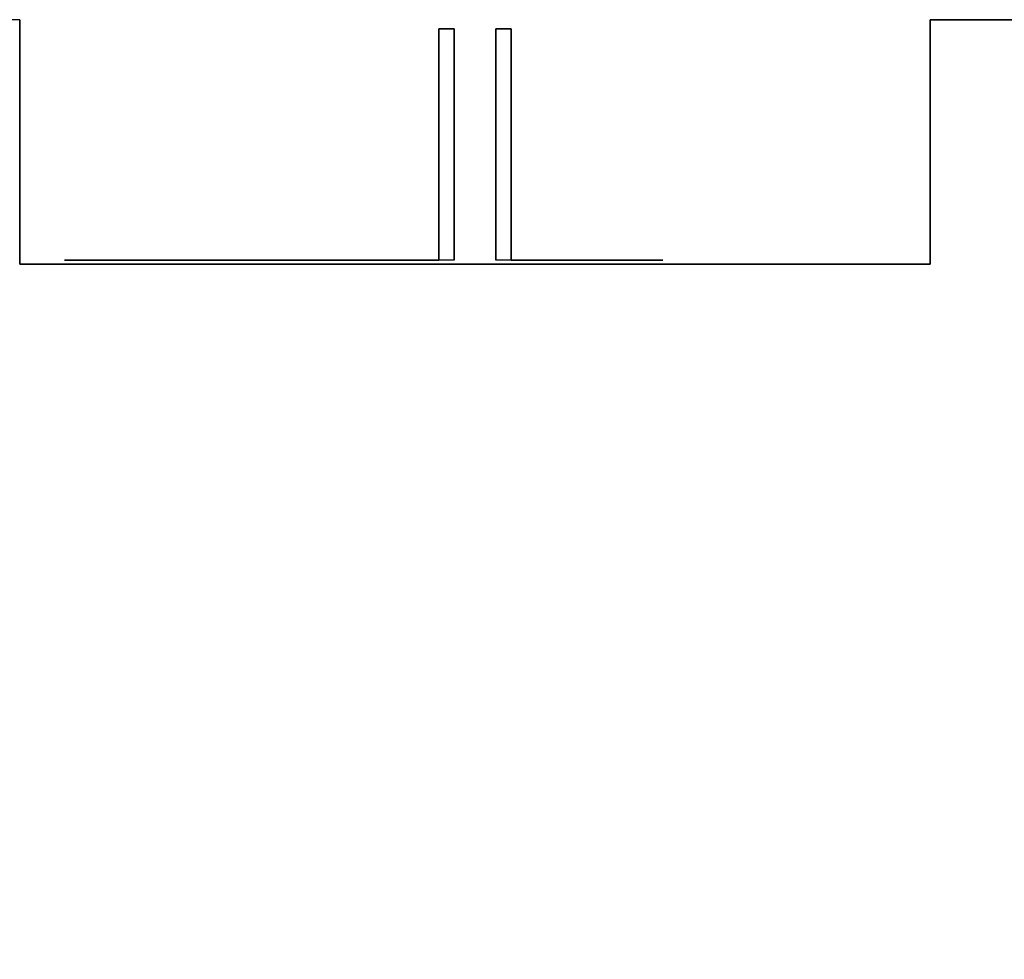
# Model space of a CAD drawing. Header units: millimetres. Extents: x -390 to 409, y -1705 to 276.
# Tile 3 of 4: x -111 to 149, y 29 to 276. Entities that reach past the tile are written whole.
import ezdxf

# ---------------------------------------------------------------- set-up
doc = ezdxf.new("R2010")
doc.units = ezdxf.units.MM
doc.layers.add('KF_SEQ_10_N_W_SPEAKDETAIL', color=250, linetype='Continuous')
doc.layers.add('KF_SEQ_10_N_W_SPEAKER', color=253, linetype='Continuous')

# ---------------------------------------------------------------- blocks, each defined once
blk = doc.blocks.new('KF_SEQ_10_N_W')
at = {"layer": 'KF_SEQ_10_N_W_SPEAKDETAIL'}
for points in [[(-478.62, -39.32, -9.5), (-478.62, -39.32, -5.5), (-478.62, -267.31, -5.5), (-478.62, -267.31, -9.5)], [(-417.62, -39.32, -9.5), (-478.62, -39.32, -9.5), (-478.62, -267.31, -9.5), (-417.62, -267.31, -9.5)], [(-417.62, -39.32, 9.5), (-478.62, -39.32, 9.5), (-478.62, -267.31, 9.5), (-417.62, -267.31, 9.5)], [(-478.62, -39.32, 5.5), (-478.62, -39.32, 9.5), (-478.62, -267.31, 9.5), (-478.62, -267.31, 5.5)], [(-417.62, -39.32, -5.5), (-478.62, -39.32, -5.5), (-478.62, -267.31, -5.5), (-417.62, -267.31, -5.5)], [(-417.62, -39.32, 5.5), (-478.62, -39.32, 5.5), (-478.62, -267.31, 5.5), (-417.62, -267.31, 5.5)], [(-417.62, -39.32, 5.5), (-417.62, -39.32, 9.5), (-478.62, -39.32, 9.5), (-478.62, -39.32, 5.5)], [(-417.62, -267.31, -9.5), (-417.62, -267.31, -5.5), (-478.62, -267.31, -5.5), (-478.62, -267.31, -9.5)], [(-417.62, -267.31, 5.5), (-417.62, -267.31, 9.5), (-478.62, -267.31, 9.5), (-478.62, -267.31, 5.5)]]:
    blk.add_3dface(points, dxfattribs=at)
for points, invisible_edges in [([(-417.62, -39.32, -9.5), (-417.62, -39.32, -5.5), (-478.62, -39.32, -5.5), (-478.62, -39.32, -9.5)], 5), ([(-417.62, -39.36, -40.4), (-417.62, -62.12, -9.5), (-417.62, -58.32, -9.5), (-417.62, -39.32, -35.25)], 5), ([(-417.62, -39.32, -35.25), (-417.62, -58.32, -9.5), (-417.62, -54.52, -9.5), (-417.62, -39.32, -30.1)], 5), ([(-417.62, -39.32, -30.1), (-417.62, -54.52, -9.5), (-417.62, -50.72, -9.5), (-417.62, -39.32, -24.95)], 5), ([(-417.62, -39.32, -24.95), (-417.62, -50.72, -9.5), (-417.62, -46.92, -9.5), (-417.62, -39.32, -19.8)], 5), ([(-417.62, -39.32, -19.8), (-417.62, -46.92, -9.5), (-417.62, -43.12, -9.5), (-417.62, -39.32, -14.65)], 5), ([(-417.62, -39.32, -14.65), (-417.62, -43.12, -9.5), (-417.62, -39.32, -9.5)], 5), ([(-417.62, -39.36, 40.4), (-417.62, -62.12, 9.5), (-417.62, -58.32, 9.5), (-417.62, -39.32, 35.25)], 5), ([(-417.62, -39.32, 35.25), (-417.62, -58.32, 9.5), (-417.62, -54.52, 9.5), (-417.62, -39.32, 30.1)], 5), ([(-417.62, -39.32, 30.1), (-417.62, -54.52, 9.5), (-417.62, -50.72, 9.5), (-417.62, -39.32, 24.95)], 5), ([(-417.62, -39.32, 24.95), (-417.62, -50.72, 9.5), (-417.62, -46.92, 9.5), (-417.62, -39.32, 19.8)], 5), ([(-417.62, -39.32, 19.8), (-417.62, -46.92, 9.5), (-417.62, -43.12, 9.5), (-417.62, -39.32, 14.65)], 5), ([(-417.62, -39.32, 14.65), (-417.62, -43.12, 9.5), (-417.62, -39.32, 9.5)], 5), ([(-417.62, -41.09, -45.19), (-417.62, -65.92, -9.5), (-417.62, -62.12, -9.5), (-417.62, -39.36, -40.4)], 5), ([(-417.62, -41.09, 45.19), (-417.62, -65.92, 9.5), (-417.62, -62.12, 9.5), (-417.62, -39.36, 40.4)], 5), ([(-417.62, -44.96, -48.5), (-417.62, -69.72, -9.5), (-417.62, -65.92, -9.5), (-417.62, -41.09, -45.19)], 5), ([(-417.62, -44.96, 48.5), (-417.62, -69.72, 9.5), (-417.62, -65.92, 9.5), (-417.62, -41.09, 45.19)], 5), ([(-417.62, -49.96, -49.48), (-417.62, -73.52, -9.5), (-417.62, -69.72, -9.5), (-417.62, -44.96, -48.5)], 5), ([(-417.62, -49.96, 49.48), (-417.62, -73.52, 9.5), (-417.62, -69.72, 9.5), (-417.62, -44.96, 48.5)], 5), ([(-417.62, -54.8, -47.88), (-417.62, -77.32, -9.5), (-417.62, -73.52, -9.5), (-417.62, -49.96, -49.48)], 5), ([(-417.62, -54.8, 47.88), (-417.62, -77.32, 9.5), (-417.62, -73.52, 9.5), (-417.62, -49.96, 49.48)], 5), ([(-417.62, -59.32, -45.41), (-417.62, -81.12, -9.5), (-417.62, -77.32, -9.5), (-417.62, -54.8, -47.88)], 5), ([(-417.62, -59.32, 45.41), (-417.62, -81.12, 9.5), (-417.62, -77.32, 9.5), (-417.62, -54.8, 47.88)], 5), ([(-417.62, -63.89, -43.04), (-417.62, -84.92, -9.5), (-417.62, -81.12, -9.5), (-417.62, -59.32, -45.41)], 5), ([(-417.62, -63.89, 43.04), (-417.62, -84.92, 9.5), (-417.62, -81.12, 9.5), (-417.62, -59.32, 45.41)], 5), ([(-417.62, -68.53, -40.8), (-417.62, -88.72, -9.5), (-417.62, -84.92, -9.5), (-417.62, -63.89, -43.04)], 5), ([(-417.62, -68.53, 40.8), (-417.62, -88.72, 9.5), (-417.62, -84.92, 9.5), (-417.62, -63.89, 43.04)], 5), ([(-417.62, -73.22, -38.68), (-417.62, -92.52, -9.5), (-417.62, -88.72, -9.5), (-417.62, -68.53, -40.8)], 5), ([(-417.62, -73.22, 38.68), (-417.62, -92.52, 9.5), (-417.62, -88.72, 9.5), (-417.62, -68.53, 40.8)], 5), ([(-417.62, -77.97, -36.68), (-417.62, -96.32, -9.5), (-417.62, -92.52, -9.5), (-417.62, -73.22, -38.68)], 5), ([(-417.62, -77.97, 36.68), (-417.62, -96.32, 9.5), (-417.62, -92.52, 9.5), (-417.62, -73.22, 38.68)], 5), ([(-417.62, -82.76, -34.8), (-417.62, -100.12, -9.5), (-417.62, -96.32, -9.5), (-417.62, -77.97, -36.68)], 5), ([(-417.62, -82.76, 34.8), (-417.62, -100.12, 9.5), (-417.62, -96.32, 9.5), (-417.62, -77.97, 36.68)], 5), ([(-417.62, -87.61, -33.04), (-417.62, -103.92, -9.5), (-417.62, -100.12, -9.5), (-417.62, -82.76, -34.8)], 5), ([(-417.62, -87.61, 33.04), (-417.62, -103.92, 9.5), (-417.62, -100.12, 9.5), (-417.62, -82.76, 34.8)], 5), ([(-417.62, -92.49, -31.41), (-417.62, -107.72, -9.5), (-417.62, -103.92, -9.5), (-417.62, -87.61, -33.04)], 5), ([(-417.62, -92.49, 31.41), (-417.62, -107.72, 9.5), (-417.62, -103.92, 9.5), (-417.62, -87.61, 33.04)], 5), ([(-417.62, -97.42, -29.91), (-417.62, -111.52, -9.5), (-417.62, -107.72, -9.5), (-417.62, -92.49, -31.41)], 5), ([(-417.62, -97.42, 29.91), (-417.62, -111.52, 9.5), (-417.62, -107.72, 9.5), (-417.62, -92.49, 31.41)], 5), ([(-417.62, -213.31, 100.58), (-417.62, -93.32, 100.58), (-417.62, -93.31, 96.52), (-417.62, -213.32, 96.52)], 5), ([(-417.62, -213.32, 96.52), (-417.62, -93.31, 96.52), (-417.62, -93.31, 92.47), (-417.62, -213.32, 92.47)], 5), ([(-417.62, -213.32, 92.47), (-417.62, -93.31, 92.47), (-417.62, -93.31, 88.41), (-417.62, -213.32, 88.41)], 5), ([(-417.62, -213.32, 88.41), (-417.62, -93.31, 88.41), (-417.62, -93.31, 84.35), (-417.62, -213.32, 84.35)], 5), ([(-417.62, -213.32, 84.35), (-417.62, -93.31, 84.35), (-417.62, -93.31, 80.3), (-417.62, -213.32, 80.3)], 5), ([(-417.62, -213.32, 80.3), (-417.62, -93.31, 80.3), (-417.62, -93.31, 76.24), (-417.62, -213.32, 76.24)], 5), ([(-417.62, -213.32, 76.24), (-417.62, -93.31, 76.24), (-417.62, -93.31, 72.18), (-417.62, -213.32, 72.18)], 5), ([(-417.62, -213.32, 72.18), (-417.62, -93.31, 72.18), (-417.62, -93.31, 68.13), (-417.62, -213.32, 68.13)], 5), ([(-417.62, -213.32, 68.13), (-417.62, -93.31, 68.13), (-417.62, -93.31, 64.07), (-417.62, -213.32, 64.07)], 5), ([(-417.62, -213.32, 64.07), (-417.62, -93.31, 64.07), (-417.62, -93.31, 60.01), (-417.62, -213.32, 60.01)], 5), ([(-417.62, -213.32, 60.01), (-417.62, -93.31, 60.01), (-417.62, -93.31, 55.96), (-417.62, -213.32, 55.96)], 5), ([(-417.62, -213.32, 55.96), (-417.62, -93.31, 55.96), (-417.62, -93.31, 51.9), (-417.62, -213.32, 51.9)], 5), ([(-417.62, -213.32, 51.9), (-417.62, -93.31, 51.9), (-417.62, -93.31, 47.84), (-417.62, -213.32, 47.84)], 5), ([(-417.62, -213.32, 47.84), (-417.62, -93.31, 47.84), (-417.62, -93.32, 43.79), (-417.62, -213.31, 43.79)], 5), ([(-417.62, -212.11, 104.41), (-417.62, -94.52, 104.41), (-417.62, -93.32, 100.58), (-417.62, -213.31, 100.58)], 5), ([(-417.62, -213.31, 43.79), (-417.62, -93.32, 43.79), (-417.62, -94.52, 39.96), (-417.62, -212.11, 39.96)], 5), ([(-417.62, -209.2, 107.18), (-417.62, -97.43, 107.18), (-417.62, -94.52, 104.41), (-417.62, -212.11, 104.41)], 5), ([(-417.62, -212.11, 39.96), (-417.62, -94.52, 39.96), (-417.62, -97.43, 37.19), (-417.62, -209.2, 37.19)], 5), ([(-417.62, -102.38, -28.53), (-417.62, -115.32, -9.5), (-417.62, -111.52, -9.5), (-417.62, -97.42, -29.91)], 5), ([(-417.62, -102.38, 28.53), (-417.62, -115.32, 9.5), (-417.62, -111.52, 9.5), (-417.62, -97.42, 29.91)], 5), ([(-417.62, -205.32, 108.18), (-417.62, -101.31, 108.18), (-417.62, -97.43, 107.18), (-417.62, -209.2, 107.18)], 4), ([(-417.62, -209.2, 37.19), (-417.62, -97.43, 37.19), (-417.62, -101.31, 36.18), (-417.62, -205.32, 36.18)], 1), ([(-417.62, -107.38, -27.29), (-417.62, -119.12, -9.5), (-417.62, -115.32, -9.5), (-417.62, -102.38, -28.53)], 5), ([(-417.62, -107.38, 27.29), (-417.62, -119.12, 9.5), (-417.62, -115.32, 9.5), (-417.62, -102.38, 28.53)], 5), ([(-417.62, -112.4, -26.17), (-417.62, -122.92, -9.5), (-417.62, -119.12, -9.5), (-417.62, -107.38, -27.29)], 5), ([(-417.62, -112.4, 26.17), (-417.62, -122.92, 9.5), (-417.62, -119.12, 9.5), (-417.62, -107.38, 27.29)], 5), ([(-417.62, -117.46, -25.18), (-417.62, -126.72, -9.5), (-417.62, -122.92, -9.5), (-417.62, -112.4, -26.17)], 5), ([(-417.62, -117.46, 25.18), (-417.62, -126.72, 9.5), (-417.62, -122.92, 9.5), (-417.62, -112.4, 26.17)], 5), ([(-417.62, -122.54, -24.32), (-417.62, -130.52, -9.5), (-417.62, -126.72, -9.5), (-417.62, -117.46, -25.18)], 5), ([(-417.62, -122.54, 24.32), (-417.62, -130.52, 9.5), (-417.62, -126.72, 9.5), (-417.62, -117.46, 25.18)], 5), ([(-417.62, -127.64, -23.59), (-417.62, -134.32, -9.5), (-417.62, -130.52, -9.5), (-417.62, -122.54, -24.32)], 5), ([(-417.62, -127.64, 23.59), (-417.62, -134.32, 9.5), (-417.62, -130.52, 9.5), (-417.62, -122.54, 24.32)], 5), ([(-417.62, -132.75, -23), (-417.62, -138.12, -9.5), (-417.62, -134.32, -9.5), (-417.62, -127.64, -23.59)], 5), ([(-417.62, -132.75, 23), (-417.62, -138.12, 9.5), (-417.62, -134.32, 9.5), (-417.62, -127.64, 23.59)], 5), ([(-417.62, -137.88, -22.54), (-417.62, -141.92, -9.5), (-417.62, -138.12, -9.5), (-417.62, -132.75, -23)], 5), ([(-417.62, -137.88, 22.54), (-417.62, -141.92, 9.5), (-417.62, -138.12, 9.5), (-417.62, -132.75, 23)], 5), ([(-417.62, -143.02, -22.2), (-417.62, -145.72, -9.5), (-417.62, -141.92, -9.5), (-417.62, -137.88, -22.54)], 5), ([(-417.62, -143.02, 22.2), (-417.62, -145.72, 9.5), (-417.62, -141.92, 9.5), (-417.62, -137.88, 22.54)], 5), ([(-417.62, -148.17, -22.01), (-417.62, -149.52, -9.5), (-417.62, -145.72, -9.5), (-417.62, -143.02, -22.2)], 5), ([(-417.62, -148.17, 22.01), (-417.62, -149.52, 9.5), (-417.62, -145.72, 9.5), (-417.62, -143.02, 22.2)], 5), ([(-417.62, -153.32, -21.94), (-417.62, -153.32, -9.5), (-417.62, -149.52, -9.5), (-417.62, -148.17, -22.01)], 5), ([(-417.62, -153.32, 21.94), (-417.62, -153.32, 9.5), (-417.62, -149.52, 9.5), (-417.62, -148.17, 22.01)], 5), ([(-417.62, -158.47, -22.01), (-417.62, -157.12, -9.5), (-417.62, -153.32, -9.5), (-417.62, -153.32, -21.94)], 5), ([(-417.62, -158.47, 22.01), (-417.62, -157.12, 9.5), (-417.62, -153.32, 9.5), (-417.62, -153.32, 21.94)], 5), ([(-417.62, -163.61, -22.2), (-417.62, -160.92, -9.5), (-417.62, -157.12, -9.5), (-417.62, -158.47, -22.01)], 5), ([(-417.62, -163.61, 22.2), (-417.62, -160.92, 9.5), (-417.62, -157.12, 9.5), (-417.62, -158.47, 22.01)], 5), ([(-417.62, -168.75, -22.54), (-417.62, -164.72, -9.5), (-417.62, -160.92, -9.5), (-417.62, -163.61, -22.2)], 5), ([(-417.62, -168.75, 22.54), (-417.62, -164.72, 9.5), (-417.62, -160.92, 9.5), (-417.62, -163.61, 22.2)], 5), ([(-417.62, -173.88, -23), (-417.62, -168.52, -9.5), (-417.62, -164.72, -9.5), (-417.62, -168.75, -22.54)], 5), ([(-417.62, -173.88, 23), (-417.62, -168.52, 9.5), (-417.62, -164.72, 9.5), (-417.62, -168.75, 22.54)], 5), ([(-417.62, -179, -23.59), (-417.62, -172.32, -9.5), (-417.62, -168.52, -9.5), (-417.62, -173.88, -23)], 5), ([(-417.62, -179, 23.59), (-417.62, -172.32, 9.5), (-417.62, -168.52, 9.5), (-417.62, -173.88, 23)], 5), ([(-417.62, -184.1, -24.32), (-417.62, -176.12, -9.5), (-417.62, -172.32, -9.5), (-417.62, -179, -23.59)], 5), ([(-417.62, -184.1, 24.32), (-417.62, -176.12, 9.5), (-417.62, -172.32, 9.5), (-417.62, -179, 23.59)], 5), ([(-417.62, -189.17, -25.18), (-417.62, -179.92, -9.5), (-417.62, -176.12, -9.5), (-417.62, -184.1, -24.32)], 5), ([(-417.62, -189.17, 25.18), (-417.62, -179.92, 9.5), (-417.62, -176.12, 9.5), (-417.62, -184.1, 24.32)], 5), ([(-417.62, -194.23, -26.17), (-417.62, -183.72, -9.5), (-417.62, -179.92, -9.5), (-417.62, -189.17, -25.18)], 5), ([(-417.62, -194.23, 26.17), (-417.62, -183.72, 9.5), (-417.62, -179.92, 9.5), (-417.62, -189.17, 25.18)], 5), ([(-417.62, -199.26, -27.29), (-417.62, -187.52, -9.5), (-417.62, -183.72, -9.5), (-417.62, -194.23, -26.17)], 5), ([(-417.62, -199.26, 27.29), (-417.62, -187.52, 9.5), (-417.62, -183.72, 9.5), (-417.62, -194.23, 26.17)], 5), ([(-417.62, -204.25, -28.53), (-417.62, -191.32, -9.5), (-417.62, -187.52, -9.5), (-417.62, -199.26, -27.29)], 5), ([(-417.62, -204.25, 28.53), (-417.62, -191.32, 9.5), (-417.62, -187.52, 9.5), (-417.62, -199.26, 27.29)], 5), ([(-417.62, -209.22, -29.91), (-417.62, -195.12, -9.5), (-417.62, -191.32, -9.5), (-417.62, -204.25, -28.53)], 5), ([(-417.62, -209.22, 29.91), (-417.62, -195.12, 9.5), (-417.62, -191.32, 9.5), (-417.62, -204.25, 28.53)], 5), ([(-417.62, -214.14, -31.41), (-417.62, -198.92, -9.5), (-417.62, -195.12, -9.5), (-417.62, -209.22, -29.91)], 5), ([(-417.62, -214.14, 31.41), (-417.62, -198.92, 9.5), (-417.62, -195.12, 9.5), (-417.62, -209.22, 29.91)], 5), ([(-417.62, -219.03, -33.04), (-417.62, -202.71, -9.5), (-417.62, -198.92, -9.5), (-417.62, -214.14, -31.41)], 5), ([(-417.62, -219.03, 33.04), (-417.62, -202.71, 9.5), (-417.62, -198.92, 9.5), (-417.62, -214.14, 31.41)], 5), ([(-417.62, -223.87, -34.8), (-417.62, -206.51, -9.5), (-417.62, -202.71, -9.5), (-417.62, -219.03, -33.04)], 5), ([(-417.62, -223.87, 34.8), (-417.62, -206.51, 9.5), (-417.62, -202.71, 9.5), (-417.62, -219.03, 33.04)], 5), ([(-417.62, -228.67, -36.68), (-417.62, -210.31, -9.5), (-417.62, -206.51, -9.5), (-417.62, -223.87, -34.8)], 5), ([(-417.62, -228.67, 36.68), (-417.62, -210.31, 9.5), (-417.62, -206.51, 9.5), (-417.62, -223.87, 34.8)], 5), ([(-417.62, -233.41, -38.68), (-417.62, -214.11, -9.5), (-417.62, -210.31, -9.5), (-417.62, -228.67, -36.68)], 5), ([(-417.62, -233.41, 38.68), (-417.62, -214.11, 9.5), (-417.62, -210.31, 9.5), (-417.62, -228.67, 36.68)], 5), ([(-417.62, -238.1, -40.8), (-417.62, -217.91, -9.5), (-417.62, -214.11, -9.5), (-417.62, -233.41, -38.68)], 5), ([(-417.62, -238.1, 40.8), (-417.62, -217.91, 9.5), (-417.62, -214.11, 9.5), (-417.62, -233.41, 38.68)], 5), ([(-417.62, -242.74, -43.04), (-417.62, -221.71, -9.5), (-417.62, -217.91, -9.5), (-417.62, -238.1, -40.8)], 5), ([(-417.62, -242.74, 43.04), (-417.62, -221.71, 9.5), (-417.62, -217.91, 9.5), (-417.62, -238.1, 40.8)], 5), ([(-417.62, -247.32, -45.41), (-417.62, -225.51, -9.5), (-417.62, -221.71, -9.5), (-417.62, -242.74, -43.04)], 5), ([(-417.62, -247.32, 45.41), (-417.62, -225.51, 9.5), (-417.62, -221.71, 9.5), (-417.62, -242.74, 43.04)], 5), ([(-417.62, -251.83, -47.88), (-417.62, -229.31, -9.5), (-417.62, -225.51, -9.5), (-417.62, -247.32, -45.41)], 5), ([(-417.62, -251.83, 47.88), (-417.62, -229.31, 9.5), (-417.62, -225.51, 9.5), (-417.62, -247.32, 45.41)], 5), ([(-417.62, -256.67, -49.48), (-417.62, -233.11, -9.5), (-417.62, -229.31, -9.5), (-417.62, -251.83, -47.88)], 5), ([(-417.62, -256.67, 49.48), (-417.62, -233.11, 9.5), (-417.62, -229.31, 9.5), (-417.62, -251.83, 47.88)], 5), ([(-417.62, -261.67, -48.5), (-417.62, -236.91, -9.5), (-417.62, -233.11, -9.5), (-417.62, -256.67, -49.48)], 5), ([(-417.62, -261.67, 48.5), (-417.62, -236.91, 9.5), (-417.62, -233.11, 9.5), (-417.62, -256.67, 49.48)], 5), ([(-417.62, -265.54, -45.19), (-417.62, -240.71, -9.5), (-417.62, -236.91, -9.5), (-417.62, -261.67, -48.5)], 5), ([(-417.62, -265.54, 45.19), (-417.62, -240.71, 9.5), (-417.62, -236.91, 9.5), (-417.62, -261.67, 48.5)], 5), ([(-417.62, -267.28, -40.4), (-417.62, -244.51, -9.5), (-417.62, -240.71, -9.5), (-417.62, -265.54, -45.19)], 5), ([(-417.62, -267.28, 40.4), (-417.62, -244.51, 9.5), (-417.62, -240.71, 9.5), (-417.62, -265.54, 45.19)], 5), ([(-417.62, -267.32, -35.25), (-417.62, -248.31, -9.5), (-417.62, -244.51, -9.5), (-417.62, -267.28, -40.4)], 5), ([(-417.62, -267.32, 35.25), (-417.62, -248.31, 9.5), (-417.62, -244.51, 9.5), (-417.62, -267.28, 40.4)], 5), ([(-417.62, -267.32, -30.1), (-417.62, -252.11, -9.5), (-417.62, -248.31, -9.5), (-417.62, -267.32, -35.25)], 5), ([(-417.62, -267.32, 30.1), (-417.62, -252.11, 9.5), (-417.62, -248.31, 9.5), (-417.62, -267.32, 35.25)], 5), ([(-417.62, -267.32, -24.95), (-417.62, -255.91, -9.5), (-417.62, -252.11, -9.5), (-417.62, -267.32, -30.1)], 5), ([(-417.62, -267.32, 24.95), (-417.62, -255.91, 9.5), (-417.62, -252.11, 9.5), (-417.62, -267.32, 30.1)], 5), ([(-417.62, -267.32, -19.8), (-417.62, -259.71, -9.5), (-417.62, -255.91, -9.5), (-417.62, -267.32, -24.95)], 5), ([(-417.62, -267.32, 19.8), (-417.62, -259.71, 9.5), (-417.62, -255.91, 9.5), (-417.62, -267.32, 24.95)], 5), ([(-417.62, -267.31, -14.65), (-417.62, -263.51, -9.5), (-417.62, -259.71, -9.5), (-417.62, -267.32, -19.8)], 5), ([(-417.62, -267.31, 14.65), (-417.62, -263.51, 9.5), (-417.62, -259.71, 9.5), (-417.62, -267.32, 19.8)], 5), ([(-417.62, -267.31, -9.5), (-417.62, -263.51, -9.5), (-417.62, -267.31, -14.65)], 7), ([(-417.62, -267.31, 9.5), (-417.62, -263.51, 9.5), (-417.62, -267.31, 14.65)], 2)]:
    blk.add_3dface(points, dxfattribs=dict(at, invisible_edges=invisible_edges))
at = {"layer": 'KF_SEQ_10_N_W_SPEAKER'}
for points, invisible_edges in [([(-481, -29.42, 120), (-481, -29.42, 397.5), (-50, -3.06, 397.5), (-50, -3.06, 120)], 12), ([(-481, -29.42, -397.5), (-481, -29.42, -120), (-50, -3.06, -120), (-50, -3.06, -397.5)], 6), ([(-416.62, -25.48, -120), (-416.62, -25.48, 120), (-50, -3.06, 120), (-50, -3.06, -120)], 14), ([(-50, -303.57, -397.5), (-50, -303.57, -120), (-481, -277.21, -120), (-481, -277.21, -397.5)], 7), ([(-50, -303.57, -120), (-50, -303.57, 120), (-416.62, -281.14, 120), (-416.62, -281.14, -120)], 11)]:
    blk.add_3dface(points, dxfattribs=dict(at, invisible_edges=invisible_edges))
for points in [[(-416.62, -25.48, 120), (-481, -29.42, 120), (-481, -277.21, 120), (-416.62, -281.14, 120)], [(-416.62, -281.14, -120), (-481, -277.21, -120), (-481, -29.42, -120), (-416.62, -25.48, -120)], [(-416.62, -281.14, -120), (-416.62, -281.14, 120), (-416.62, -25.48, 120), (-416.62, -25.48, -120)], [(-481, -277.21, -397.5), (-481, -29.42, -397.5), (-481, -29.42, -120), (-481, -277.21, -120)]]:
    blk.add_3dface(points, dxfattribs=at)

msp = doc.modelspace()

# ---------------------------------------------------------------- block references
at = {"layer": 'KF_SEQ_10_N_W_SPEAKER', "extrusion": (-1, 0, 0)}
msp.add_blockref('KF_SEQ_10_N_W', (204.62, 153.32, -9.5), dxfattribs=at)

doc.saveas('drawing.dxf')
